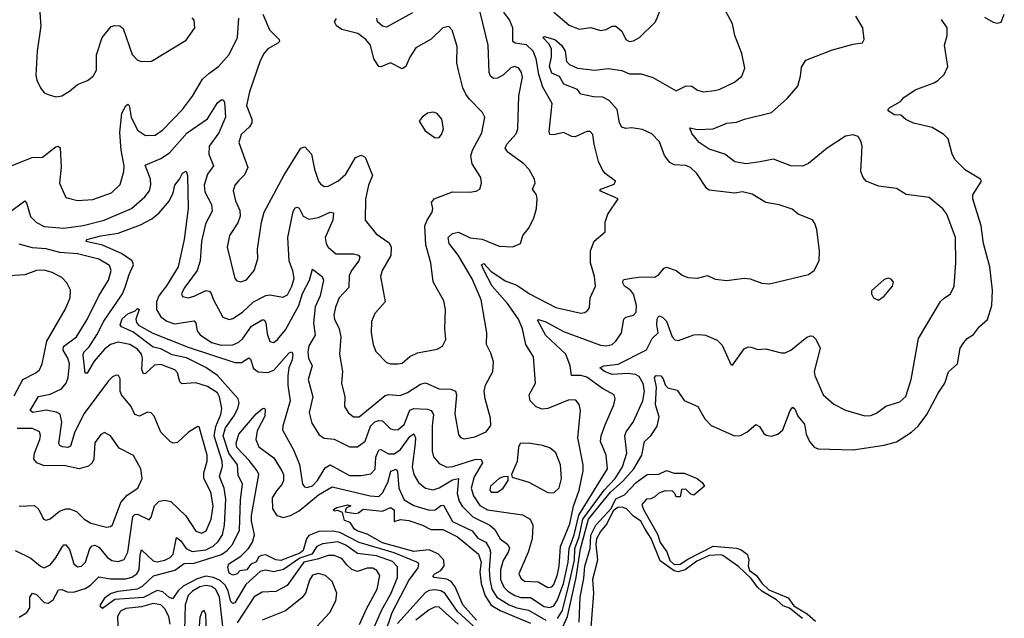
# Model space of a CAD drawing. Extents: x 2143765 to 2212931, y 878955 to 1017455.
# Tile 25 of 256: x 2148028 to 2153092, y 896995 to 900077. Entities that reach past the tile are written whole.
import ezdxf

# ---------------------------------------------------------------- set-up
doc = ezdxf.new("R2010")
doc.units = 0

msp = doc.modelspace()

# ---------------------------------------------------------------- linework, layer by layer
at = {"layer": '0CON20XD'}
for points in [[(2148025, 897001.3), (2148065.4, 897025), (2148080.8, 897049.2), (2148081.4, 897105), (2148095, 897124.4), (2148115, 897118.8), (2148155, 897077.5), (2148175, 897072.9), (2148200.1, 897089.9), (2148228.5, 897141.5), (2148245, 897143.9), (2148272.2, 897132.2), (2148305, 897129.7), (2148365, 897149.5), (2148393.3, 897166.7), (2148435, 897208.9), (2148495, 897198), (2148575, 897199.2), (2148605, 897206.8), (2148630.8, 897225), (2148642.9, 897245), (2148647.4, 897322.6), (2148655, 897347.8), (2148715, 897291.6), (2148735, 897286.4), (2148775, 897295.2), (2148801.8, 897308.2), (2148817.4, 897325), (2148835, 897412), (2148855, 897395.4), (2148885, 897354.3), (2148915, 897339.3), (2148985, 897347.8), (2149023, 897367), (2149049.8, 897390.2), (2149070.6, 897425), (2149082.3, 897475), (2149088, 897608), (2149079.8, 897665), (2149056.3, 897725), (2149070.9, 897779.1), (2149070, 897805), (2149027.9, 897935), (2149037.9, 897982.1), (2149063, 898045), (2149067.8, 898075), (2149056.3, 898135), (2149045, 898155.8), (2148995, 898187.9), (2148935, 898208), (2148861.5, 898201.5), (2148851.9, 898211.9), (2148839.5, 898259.5), (2148826.5, 898275), (2148755, 898302.6), (2148721.7, 898298.3), (2148675, 898255.6), (2148665, 898254.3), (2148655.9, 898275.9), (2148659.5, 898335), (2148655, 898355.5), (2148635, 898381.1), (2148595, 898404.2), (2148535, 898417.1), (2148495, 898404.7), (2148465, 898380.3), (2148411.5, 898318.5), (2148375, 898258), (2148365, 898256.7), (2148355, 898350), (2148358.9, 898365), (2148385, 898393.2), (2148424.8, 898455), (2148460.4, 898525), (2148557.1, 898665), (2148571, 898699), (2148591, 898765), (2148614.1, 898815), (2148606.1, 898835), (2148552.4, 898872.4), (2148455, 898916.7), (2148370, 898935), (2148373.8, 898945), (2148445.7, 898964.3), (2148535, 898977.4), (2148649.9, 899020.1), (2148707.7, 899052.3), (2148745, 899082.9), (2148797.3, 899142.7), (2148818.5, 899185), (2148825.5, 899225), (2148850.8, 899255), (2148865, 899285.7), (2148885, 899297.1), (2148892.2, 899275), (2148894.1, 899105), (2148873.6, 898945), (2148843.8, 898805), (2148783.3, 898706.7), (2148744.2, 898655), (2148732, 898625), (2148732.7, 898585), (2148755, 898546.8), (2148784.4, 898525), (2148825, 898511.9), (2148925.9, 898525.9), (2148934.4, 898515), (2148940.8, 898475), (2148957.1, 898455), (2149015.2, 898415.2), (2149065, 898401.1), (2149125, 898403.7), (2149155, 898416), (2149176.4, 898435), (2149220.7, 898499.3), (2149275, 898531.9), (2149285, 898530.8), (2149295, 898515.7), (2149300.4, 898460.4), (2149315, 898420), (2149335, 898415.7), (2149355, 898431.1), (2149395, 898480.8), (2149463.6, 898605), (2149483.4, 898666.6), (2149519.5, 898735), (2149535, 898792), (2149583.3, 898755), (2149590, 898735), (2149574.5, 898655), (2149548.7, 898598.7), (2149538.9, 898515), (2149547.9, 898452.1), (2149515, 898397.1), (2149510, 898365), (2149513.4, 898335), (2149532.5, 898295), (2149512.8, 898225), (2149535.4, 898135), (2149517.2, 898055), (2149530.4, 898000.4), (2149568.9, 897938.9), (2149595, 897921.8), (2149645, 897918.2), (2149725, 897877.5), (2149765, 897877.3), (2149805, 897907.9), (2149832.5, 897985), (2149855, 898006.9), (2149875, 898013.2), (2149895, 898011.3), (2149935, 897970.8), (2149955, 897964.7), (2149975, 897967.6), (2150005, 897993.2), (2150035, 898066.1), (2150055.2, 898075.2), (2150125, 898071.2), (2150145, 898064.3), (2150156.9, 898045), (2150149.1, 897985), (2150149.3, 897855), (2150156.6, 897826.6), (2150185, 897791.5), (2150225, 897774.1), (2150256, 897776), (2150375, 897814), (2150402.4, 897812.4), (2150408.9, 897795), (2150366.4, 897723.6), (2150350.2, 897665), (2150362.6, 897625), (2150395, 897575.8), (2150435, 897554.5), (2150615, 897528.7), (2150654.4, 897505), (2150667.8, 897475), (2150663.1, 897405), (2150643.8, 897335), (2150594.6, 897225), (2150605, 897201.4), (2150625, 897186.7), (2150695, 897183.1), (2150745, 897153.8), (2150765, 897157.7), (2150775, 897168.8), (2150795, 897221.5), (2150803.2, 897263.2), (2150809.8, 897365), (2150857.5, 897482.5), (2150876.8, 897573.2), (2150905.2, 897655), (2150925.9, 897755), (2150925.9, 897785), (2150899.4, 897925), (2150912.5, 898065), (2150906.2, 898096.2), (2150888, 898118), (2150855, 898119.6), (2150745, 898075.4), (2150715, 898072.5), (2150685, 898084.5), (2150653.3, 898115), (2150648.1, 898145), (2150680.8, 898205), (2150670.6, 898340.6), (2150632.1, 898405), (2150613.5, 898485), (2150593.1, 898535), (2150536.9, 898615), (2150457.6, 898705), (2150415, 898787.5), (2150404.2, 898815), (2150415, 898820.9), (2150452.1, 898782.1), (2150525, 898732.8), (2150585, 898710.7), (2150649.5, 898665), (2150785, 898595.4), (2150914.3, 898565.7), (2150935, 898570), (2150949.4, 898580.6), (2150958.1, 898595), (2150962.9, 898645), (2150989.2, 898705), (2150984.5, 898755), (2150963.6, 898825), (2150963.2, 898886.8), (2150982.7, 898937.3), (2151040, 898985), (2151040, 899035), (2151053.8, 899075), (2151106.7, 899155), (2151012.5, 899195), (2151017.5, 899205), (2151085, 899230), (2151093.3, 899245), (2151038.8, 899285), (2151025, 899303.8), (2151005, 899346.2), (2150982.9, 899435), (2150976.3, 899486.3), (2150961.7, 899501.7), (2150945, 899501.4), (2150885, 899472.9), (2150867.5, 899475), (2150825, 899495.8), (2150775, 899483.2), (2150754.5, 899485), (2150751.3, 899501.3), (2150766.7, 899645), (2150718.4, 899728.4), (2150698.4, 899795), (2150684.5, 899875), (2150668.4, 899915), (2150635, 899946.7), (2150576.4, 899956.3), (2150565, 899964.3), (2150563.8, 900035), (2150547.5, 900075), (2150517.6, 900115)], [(2148130.9, 900135), (2148136.7, 900045), (2148117.8, 899915), (2148110.9, 899790.9), (2148115.8, 899765), (2148135.9, 899725.9), (2148155, 899700), (2148179.3, 899689.3), (2148215, 899680), (2148245, 899683.8), (2148285, 899708), (2148325, 899742.5), (2148377, 899763), (2148406.7, 899785), (2148424.1, 899815.9), (2148423.1, 899895), (2148452.9, 899985), (2148498.3, 900041.7), (2148517.3, 900047.3), (2148544.2, 900044.2), (2148560.3, 900030.3), (2148607.6, 899897.6), (2148635, 899868), (2148655, 899862), (2148706.8, 899863.2), (2148885, 899970.8), (2148928.6, 900035), (2148926.1, 900073.9), (2148915.9, 900085.9)], [(2149841, 896925), (2149888.8, 897035), (2149939.4, 897125), (2149970.7, 897205), (2149971.2, 897261.2), (2149945, 897288.5), (2149862.9, 897317.1), (2149765, 897328.7), (2149705, 897371.2), (2149665, 897388.6), (2149585, 897378.4), (2149555.8, 897365), (2149531.3, 897325), (2149468.4, 897305), (2149385, 897247.4), (2149335, 897234.8), (2149293, 897243), (2149265, 897235.5), (2149191, 897169), (2149135, 897075.3), (2149125, 897071.8), (2149115, 897082.7), (2149100.8, 897135), (2149086.4, 897165), (2149059.4, 897189.4), (2149025, 897205.5), (2148985, 897212.8), (2148941.1, 897198.9), (2148869.7, 897160.3), (2148842.7, 897137.3), (2148815, 897095.9), (2148795, 897104.3), (2148765, 897132), (2148735, 897138.3), (2148665, 897102.6), (2148517.2, 897092.8), (2148455, 897045.7), (2148444.3, 897054.3), (2148444.4, 897065), (2148469.2, 897105), (2148495, 897123.5), (2148535, 897135.2), (2148635, 897147.7), (2148659.3, 897160.7), (2148716.1, 897213.9), (2148826.8, 897243.2), (2148875, 897277.8), (2148925, 897278.9), (2149066.8, 897323.2), (2149096.1, 897345), (2149122.4, 897375), (2149158.8, 897448.8), (2149164.4, 897605), (2149174.2, 897685), (2149152.4, 897732.4), (2149149.4, 897785), (2149104.3, 897845), (2149075.4, 897935), (2149086.6, 897975), (2149130, 898035), (2149151, 898075), (2149157.5, 898105), (2149151.9, 898125), (2149045, 898245.7), (2148985.6, 898285.6), (2148885.6, 898335.6), (2148812, 898352), (2148755, 898382.1), (2148715, 898391), (2148610.2, 898470.2), (2148552.5, 898495), (2148545.4, 898505.4), (2148555, 898537.5), (2148585, 898562.2), (2148622.5, 898577.5), (2148635, 898590), (2148642.5, 898585), (2148625.6, 898535), (2148628.7, 898518.7), (2148640, 898505), (2148712.7, 898462.7), (2148895, 898391), (2149135, 898312.6), (2149168.8, 898311.2), (2149206.1, 898336.1), (2149215, 898330), (2149230.4, 898280.4), (2149255, 898264), (2149305, 898261.4), (2149335, 898272.4), (2149415, 898362.5), (2149427.8, 898367.8), (2149433.1, 898353.1), (2149429.8, 898325), (2149412.5, 898285), (2149407, 898243), (2149407, 898195), (2149418.9, 898115), (2149381.5, 897985), (2149380.8, 897965), (2149439.1, 897859.2), (2149467.1, 897787.1), (2149483.1, 897685), (2149492.5, 897672.5), (2149505, 897668.4), (2149535, 897677.9), (2149560.7, 897705), (2149600.1, 897769.9), (2149625, 897784.6), (2149725, 897731.2), (2149785, 897730), (2149835, 897738.5), (2149857, 897763), (2149860.3, 897825), (2149875, 897863.1), (2149885, 897864.6), (2149925, 897842), (2149955, 897842.7), (2149987.3, 897865), (2150035, 897930.5), (2150055, 897944.6), (2150063.3, 897925), (2150062.9, 897895), (2150046.1, 897775), (2150054.8, 897734.8), (2150078.8, 897695), (2150115, 897665.4), (2150155, 897656.7), (2150185, 897666.4), (2150255, 897707.8), (2150284.6, 897714.6), (2150277.7, 897637.7), (2150288.5, 897598.5), (2150303.3, 897573.3), (2150358.5, 897518.5), (2150446.4, 897475), (2150472.6, 897452.6), (2150500, 897405), (2150538.5, 897375), (2150546.7, 897356.7), (2150540.8, 897335), (2150515, 897292.5), (2150501, 897245), (2150501.7, 897195), (2150518.7, 897155), (2150538.6, 897135), (2150575, 897113), (2150605, 897102.8), (2150655, 897102.5), (2150725, 897056.4), (2150755, 897051.6), (2150775, 897060), (2150795, 897090), (2150825.1, 897175), (2150849.5, 897285), (2150853.5, 897355), (2150880, 897425), (2150903.8, 897526.2), (2151052.1, 897765), (2151044.1, 897835), (2151014.7, 897905), (2151018.1, 897935), (2151038.6, 897991.4), (2151084.5, 898095), (2151090, 898125), (2151085.8, 898145), (2151025, 898177.5), (2150945, 898237.2), (2150915, 898245.3), (2150865.5, 898245.5), (2150860, 898295), (2150836.9, 898355), (2150735, 898451.1), (2150690.6, 898529.4), (2150696, 898534), (2150735, 898521.5), (2150825, 898471.3), (2151015, 898401.6), (2151045, 898397.5), (2151075, 898403.9), (2151095, 898421.1), (2151123.1, 898465), (2151135, 898535.7), (2151145, 898545.5), (2151185, 898555.6), (2151198.2, 898571.8), (2151200.7, 898605), (2151185, 898664.4), (2151169.2, 898685), (2151139.4, 898705), (2151128.1, 898725), (2151135, 898738.7), (2151185, 898748.1), (2151225, 898753.4), (2151295, 898751.3), (2151315.6, 898765), (2151342.2, 898797.8), (2151355, 898803.1), (2151405, 898785.8), (2151435, 898762), (2151465, 898749.2), (2151515, 898746.2), (2151565, 898760), (2151605, 898741.2), (2151665, 898734), (2151755, 898745.8), (2151785, 898742), (2151845, 898721.2), (2151885, 898717.5), (2152085, 898765.7), (2152115, 898786.2), (2152139.2, 898835), (2152141.4, 898885), (2152127.4, 898997.4), (2152117.9, 899027.9), (2152105, 899046.2), (2152032.5, 899075), (2152001.7, 899101.7), (2151935, 899122.9), (2151865, 899136.2), (2151795, 899178.1), (2151745, 899191.1), (2151705.6, 899184.4), (2151575, 899199.4), (2151559.7, 899209.7), (2151510.4, 899285), (2151478.1, 899315), (2151455, 899325.4), (2151395, 899329.5), (2151372.1, 899342.1), (2151345, 899377.5), (2151318.2, 899448.2), (2151279.4, 899489.4), (2151231.4, 899511.4), (2151175, 899520.6), (2151145, 899516.5), (2151125, 899523.3), (2151112.3, 899545), (2151100.5, 899615), (2151060.7, 899660.7), (2151027.1, 899677.1), (2150978.8, 899678.8), (2150915, 899694), (2150896.9, 899716.9), (2150827.1, 899745), (2150804.5, 899784.5), (2150765, 899802.1), (2150752.9, 899835), (2150763.1, 899885), (2150762.5, 899925), (2150751.1, 899951.1), (2150718.8, 899985), (2150725, 899989.2), (2150780, 899975), (2150815, 899946.2), (2150833.8, 899915), (2150840.9, 899860.9), (2150855.3, 899845.3), (2150896.8, 899826.8), (2150986.4, 899816.4), (2151055, 899825.4), (2151125.8, 899815.8), (2151165, 899797.8), (2151225, 899797.5), (2151285, 899778.5), (2151405, 899710), (2151455.8, 899735.8), (2151485, 899734), (2151515, 899714.2), (2151545, 899706), (2151601.4, 899711.4), (2151625, 899716.7), (2151705, 899755.6), (2151742.9, 899785), (2151757.7, 899827.7), (2151742.3, 899902.3), (2151706.2, 899995), (2151693.8, 900055), (2151645, 900148)], [(2149279.2, 900105), (2149312.3, 900025), (2149362.5, 899975), (2149363.8, 899965), (2149356.2, 899955), (2149305, 899927.3), (2149285.8, 899904.2), (2149264.7, 899865), (2149209.7, 899705), (2149195.4, 899635), (2149222.3, 899565), (2149222.7, 899545), (2149211.1, 899525), (2149167.5, 899485), (2149155.5, 899445), (2149202.2, 899315), (2149185, 899278.1), (2149155, 899248.9), (2149135.6, 899225), (2149126.5, 899195), (2149138.8, 899145), (2149160.8, 899095), (2149162.1, 899065), (2149149.5, 899030.5), (2149108.2, 898965), (2149095.5, 898905), (2149134.5, 898745), (2149145, 898732.5), (2149165, 898727.1), (2149195, 898738.1), (2149234.5, 898785), (2149252.9, 898845), (2149250.9, 898895), (2149271.5, 899035), (2149285.6, 899085), (2149386.4, 899275), (2149475, 899415.8), (2149495, 899422.9), (2149529.2, 899385), (2149545, 899306.7), (2149564.6, 899244.6), (2149575, 899230.8), (2149595, 899218.6), (2149615, 899219.4), (2149665.3, 899244.7), (2149705, 899281.1), (2149755, 899367.9), (2149785, 899379.4), (2149805, 899369.2), (2149842.5, 899275), (2149821.8, 899225), (2149806.6, 899153.4), (2149804.3, 899044.3), (2149862.5, 898975), (2149928.1, 898928.1), (2149939.5, 898905), (2149937.6, 898862.4), (2149891.8, 898785), (2149883.8, 898755), (2149907.8, 898625), (2149854.3, 898565), (2149837.4, 898522.6), (2149835.6, 898465), (2149845.6, 898405), (2149859.5, 898369.5), (2149915, 898312.9), (2149935.5, 898305.5), (2149975, 898304.5), (2149995, 898309.4), (2150035, 898343.3), (2150075, 898361.8), (2150175, 898380.6), (2150203.1, 898396.9), (2150219.7, 898430.3), (2150214.3, 898485), (2150217.5, 898585), (2150209.1, 898629.1), (2150155, 898727.5), (2150142.1, 898825), (2150117.6, 898917.6), (2150112.5, 899015), (2150123.8, 899045), (2150150, 899085), (2150153.6, 899105), (2150146.9, 899135), (2150159.2, 899155), (2150255, 899190), (2150342.1, 899187.9), (2150376.4, 899193.6), (2150394, 899205), (2150404.2, 899235.8), (2150399.4, 899265), (2150355.8, 899335), (2150349.2, 899375), (2150357.5, 899405), (2150405.5, 899495), (2150420, 899575), (2150409.3, 899599.3), (2150339.4, 899669.4), (2150323.1, 899693.1), (2150307.9, 899725), (2150284.4, 899815.6), (2150276.2, 899855), (2150278.1, 899938.1), (2150252.1, 900022.1), (2150235, 900042), (2150203.8, 900035), (2150145, 899977.1), (2150065, 899931.4), (2150035, 899884.2), (2150015, 899835.8), (2149995, 899823.5), (2149935, 899854.5), (2149885, 899833.5), (2149875, 899835.6), (2149849.3, 899875), (2149833.1, 899945), (2149808.5, 899975), (2149767.5, 900005), (2149685.3, 900025.3), (2149657.8, 900045), (2149648.1, 900065), (2149657.4, 900082.6)], [(2149722.1, 898757.9), (2149721.5, 898698.5), (2149672.1, 898645), (2149652.8, 898597.2), (2149644.1, 898555), (2149646.8, 898535), (2149671.3, 898485), (2149680, 898445), (2149673.6, 898355), (2149689.2, 898265), (2149683.8, 898205), (2149700, 898135), (2149699.4, 898085), (2149717.1, 898055), (2149745, 898032.2), (2149775, 898032.3), (2149908.1, 898141.9), (2149925, 898148), (2149985, 898142), (2150023, 898157), (2150089.4, 898200.6), (2150115, 898206.7), (2150185, 898176), (2150245.3, 898175.3), (2150269.2, 898165), (2150275.5, 898145), (2150267, 898047), (2150285, 897941.2), (2150295, 897925.8), (2150315, 897918.9), (2150369.8, 897930.2), (2150428, 897955), (2150451.7, 897988.3), (2150450.5, 898025), (2150421.5, 898125), (2150416.7, 898165), (2150424.4, 898195), (2150462.1, 898265), (2150464.7, 898315), (2150450.9, 898360.9), (2150428.7, 898405), (2150430, 898465), (2150401.5, 898635), (2150355, 898743.3), (2150284.1, 898865), (2150237.5, 898925), (2150232.7, 898955), (2150255, 898976.4), (2150285, 898982.9), (2150345, 898953.5), (2150407.1, 898947.1), (2150495, 898910), (2150565, 898908), (2150603.3, 898925), (2150616, 898965), (2150645, 899001.2), (2150671.9, 899055), (2150685.5, 899104.5), (2150690, 899155), (2150685.7, 899175), (2150665.7, 899205), (2150679.4, 899235), (2150675.7, 899255), (2150648.6, 899305), (2150621.4, 899335), (2150538.9, 899395), (2150524.5, 899415), (2150534.5, 899435), (2150580.9, 899489.1), (2150590.9, 899515), (2150596, 899685), (2150615, 899780), (2150609.2, 899805), (2150595, 899826.7), (2150575, 899836.4), (2150555, 899828.2), (2150516.6, 899793.4), (2150485.7, 899775.7), (2150465, 899774.6), (2150450.5, 899785), (2150443.3, 899805), (2150437.5, 899945), (2150397.2, 900115)], [(2150048.2, 900111.8), (2149915, 900037.5), (2149895, 900042.9), (2149867.7, 900065), (2149865.9, 900085)], [(2150775, 900114.4), (2150855, 900048.9), (2150905, 900028), (2150965, 900036), (2151015, 900020), (2151044.4, 900025.6), (2151075, 900042.5), (2151095, 900042.5), (2151125, 900018), (2151146, 899975), (2151165, 899964.3), (2151185, 899967.1), (2151216, 899985), (2151297.5, 900065), (2151330, 900145)], [(2152990.3, 900090.3), (2153035, 900063.8), (2153055, 900058.8), (2153075.8, 900064.2), (2153092, 900105)], [(2147985, 899324.2), (2148092.4, 899367.6), (2148145, 899369.2), (2148185, 899400.5), (2148215, 899422.7), (2148225.5, 899425.5), (2148236.2, 899416.2), (2148242, 899318), (2148232.9, 899235), (2148265, 899161.4), (2148325, 899146.7), (2148405, 899151.5), (2148500, 899185), (2148545, 899228), (2148564.1, 899295.9), (2148565.8, 899325), (2148550.9, 899405), (2148544.2, 899495.8), (2148553.7, 899595), (2148575, 899632.5), (2148585, 899642), (2148592, 899635), (2148600.9, 899575), (2148635, 899507.9), (2148675, 899480.8), (2148725, 899482.3), (2148765, 899509.1), (2148865.8, 899614.2), (2148917, 899683), (2148968.8, 899771.2), (2149001.2, 899798.8), (2149051.1, 899835), (2149105, 899898.1), (2149148.4, 899985), (2149154.7, 900085)], [(2150795, 896994.1), (2150819.1, 897035), (2150855, 897174.2), (2150880.9, 897295), (2150883.3, 897355), (2150904.8, 897415), (2150924, 897505), (2151034.2, 897655.8), (2151091.2, 897715), (2151128.4, 897775), (2151150.4, 897845), (2151140.3, 897935), (2151147.6, 897955), (2151182.8, 898005), (2151232.2, 898115), (2151242.2, 898165), (2151235, 898203.5), (2151215, 898239.5), (2151195, 898251.1), (2151155.8, 898255.8), (2151075, 898250.2), (2151035.4, 898265), (2151012.5, 898285), (2151033.3, 898295), (2151106.5, 898303.5), (2151252.1, 898377.9), (2151281.2, 898435), (2151311.8, 898465), (2151304.8, 898505.2), (2151306.9, 898535), (2151315, 898551.4), (2151335, 898545.4), (2151355.2, 898525.2), (2151383.8, 898445), (2151398.2, 898428.2), (2151415.7, 898425.7), (2151495, 898454.2), (2151525, 898456.2), (2151555, 898452), (2151615, 898427.1), (2151641.1, 898401.1), (2151685, 898302.5), (2151695, 898297.5), (2151755, 898382), (2151775, 898392.5), (2151789.5, 898390.5), (2151825, 898379.2), (2151865, 898382.9), (2151945, 898361.4), (2151965, 898361.9), (2151993.8, 898375), (2152077.3, 898442.7), (2152095, 898450), (2152107, 898447), (2152122.1, 898432.1), (2152144.2, 898385), (2152114.3, 898265), (2152117.5, 898245), (2152160, 898145), (2152215, 898097.5), (2152275, 898066.7), (2152375, 898037.8), (2152405, 898038.9), (2152435, 898051.9), (2152483.3, 898086.7), (2152555, 898110), (2152585, 898137.5), (2152612.9, 898225), (2152650.5, 898435), (2152763.8, 898626.2), (2152783.3, 898643.3), (2152814.6, 898665.4), (2152834.4, 898705), (2152843.2, 898826.8), (2152840.9, 898955), (2152796, 899075), (2152775, 899103.8), (2152705, 899161.4), (2152587.3, 899177.3), (2152537.3, 899207.3), (2152445, 899219.2), (2152382, 899245), (2152365.7, 899265), (2152353.3, 899295), (2152360.4, 899425), (2152355, 899451.2), (2152340.8, 899475), (2152315, 899484.5), (2152275, 899477.8), (2152180.6, 899415), (2152085, 899337.1), (2152055, 899322.3), (2151995, 899324.6), (2151905, 899358), (2151836.7, 899345), (2151765, 899334.6), (2151706.7, 899345), (2151655, 899384), (2151575, 899410), (2151522.5, 899445), (2151485, 899490), (2151475, 899520), (2151515, 899511.2), (2151595, 899514.5), (2151665, 899543.2), (2151715, 899548.5), (2151755.8, 899564.2), (2151895, 899599.2), (2151975, 899670), (2152030.8, 899735), (2152044.4, 899785.6), (2152048.7, 899831.3), (2152071.7, 899868.3), (2152209.3, 899920.7), (2152315, 899950.6), (2152362.3, 899957.7), (2152372, 899975), (2152364.3, 900034.3), (2152328, 900095)], [(2150912.4, 897352.4), (2150953.8, 897505), (2151067.6, 897645), (2151129.4, 897700.6), (2151186.7, 897765), (2151227.4, 897835), (2151240.9, 897905), (2151275, 897935.4), (2151306.8, 897985), (2151317.2, 898032.8), (2151297.8, 898095), (2151304.1, 898185), (2151293.5, 898235), (2151300.8, 898245), (2151325, 898243.8), (2151337.3, 898227.3), (2151347.1, 898197.1), (2151362.1, 898182.1), (2151409.6, 898169.6), (2151445, 898115.7), (2151516.4, 898086.4), (2151552.4, 898022.4), (2151585, 897988.5), (2151705, 897934.7), (2151735, 897936), (2151767.2, 897952.8), (2151815, 897992.9), (2151832.5, 897982.5), (2151855, 897946), (2151867.4, 897937.4), (2151895, 897933.5), (2151926.5, 897943.5), (2151953.3, 897965), (2151990.5, 898065), (2152005, 898082.5), (2152015, 898073.8), (2152030.9, 898035), (2152063.6, 897995), (2152072.9, 897942.9), (2152090.5, 897905), (2152115, 897875.6), (2152135, 897867.3), (2152315, 897862.2), (2152475, 897885.8), (2152536.8, 897903.2), (2152615, 897953.1), (2152648.5, 897985), (2152694, 898045), (2152752.5, 898155), (2152786.1, 898205), (2152805, 898264), (2152851.5, 898305), (2152864.5, 898385), (2152883.5, 898415), (2152900.6, 898435), (2152933.5, 898456.5), (2152965, 898497.1), (2153005, 898534), (2153027.9, 898605), (2153031.2, 898685), (2153017.5, 898805), (2152985.3, 898925), (2152972.2, 899015), (2152930, 899155), (2152930.8, 899175), (2152974, 899245), (2152970, 899255), (2152892.4, 899302.4), (2152839.1, 899355), (2152823.1, 899385), (2152803.9, 899463.9), (2152781.2, 899485), (2152721.7, 899521.7), (2152624.2, 899544.2), (2152585, 899563.3), (2152560, 899585), (2152525, 899586.7), (2152497.5, 899605), (2152492.5, 899615), (2152502.5, 899625), (2152557.5, 899655), (2152575, 899676.7), (2152634.2, 899715.8), (2152735, 899753.3), (2152752.5, 899765), (2152783.3, 899795), (2152802, 899835), (2152784.2, 899945), (2152798, 899995), (2152797.5, 900035), (2152768.3, 900078.3)], [(2147975, 899084.6), (2148055, 899143.3), (2148064, 899134), (2148083.8, 899063.8), (2148115, 899033.2), (2148155, 899012.8), (2148255, 899003.3), (2148355, 899018), (2148462.9, 899045), (2148603.5, 899105), (2148671.5, 899165), (2148695.3, 899195), (2148703, 899227), (2148700.5, 899255), (2148673.1, 899326.9), (2148755, 899361.9), (2148798.8, 899391.2), (2148890.3, 899495), (2148993.5, 899566.5), (2149045, 899649.4), (2149065, 899664.2), (2149075, 899663.8), (2149081.9, 899651.9), (2149087.6, 899575), (2149052.5, 899495), (2149002.5, 899425), (2149001.9, 899385), (2149025.8, 899325), (2148995, 899281.9), (2148976.9, 899225), (2148980.1, 899190.1), (2149014.1, 899125), (2149018.7, 899091.3), (2148983.4, 899025), (2148964.1, 898935), (2148956.1, 898835), (2148941.5, 898785), (2148874.6, 898695), (2148860, 898665), (2148865, 898652), (2148895, 898645.6), (2148925, 898653.1), (2148985, 898682.5), (2149005, 898679.5), (2149012.9, 898667.1), (2149024.3, 898634.3), (2149073.5, 898545), (2149105, 898532.7), (2149125, 898537.9), (2149175, 898571.2), (2149230.9, 898625), (2149295, 898657.2), (2149315, 898660.4), (2149381.1, 898648.9), (2149405, 898661.1), (2149428.4, 898705), (2149439.4, 898745), (2149433.9, 898783.9), (2149413.8, 898835), (2149406.9, 898955), (2149435, 899090), (2149445, 899107.8), (2149455, 899112.2), (2149465, 899105.6), (2149486.9, 899065), (2149515, 899049.3), (2149565, 899058.8), (2149625, 899086.4), (2149642.5, 899082.5), (2149638.4, 899045), (2149599.6, 898955), (2149604.6, 898925), (2149615, 898905.7), (2149655, 898872.1), (2149745, 898871.8), (2149770, 898865), (2149778.5, 898855), (2149773.3, 898835), (2149734.8, 898785.2), (2149722.1, 898757.9)], [(2150165, 899468.6), (2150185, 899470.8), (2150197.5, 899485), (2150207.5, 899515), (2150200, 899565), (2150175, 899594), (2150155, 899600), (2150125, 899596), (2150097.5, 899575), (2150083.3, 899555), (2150114, 899505), (2150165, 899468.6)], [(2148005.8, 897345), (2148085.5, 897305), (2148135, 897263.5), (2148155, 897255.6), (2148185, 897270.9), (2148214, 897306), (2148245, 897360.6), (2148255, 897372.9), (2148265, 897374.3), (2148285, 897349.2), (2148306.5, 897275), (2148325, 897260), (2148346.9, 897263.1), (2148366.5, 897285), (2148389.1, 897355), (2148402, 897368), (2148415, 897371.4), (2148435, 897362), (2148479.2, 897309.2), (2148502.2, 897292.2), (2148535, 897287.6), (2148565, 897298.8), (2148585, 897336), (2148610.6, 897519.4), (2148620.4, 897529.6), (2148635, 897531.3), (2148695, 897502), (2148704.4, 897515.6), (2148722.3, 897575), (2148745, 897598.2), (2148775, 897602.7), (2148805.9, 897595.9), (2148882.3, 897522.3), (2148933.9, 897443.9), (2148965, 897433.2), (2148987.9, 897445), (2149013.2, 897505), (2149022.9, 897575), (2149011.2, 897645), (2148975.2, 897715), (2148975.7, 897745), (2148992.8, 897805), (2148993.3, 897835), (2148950.7, 897980.7), (2148945, 897983.3), (2148897, 897953), (2148839.3, 897900.7), (2148817.7, 897897.7), (2148803.4, 897903.4), (2148755, 897953.8), (2148720, 898035), (2148705, 898052.5), (2148685, 898055.6), (2148645, 898035.5), (2148620, 898045), (2148602.5, 898085), (2148552.1, 898145), (2148545.4, 898165), (2148545, 898227.5), (2148536.2, 898245), (2148525, 898247.5), (2148505, 898238.6), (2148485, 898217.1), (2148360.8, 898049.2), (2148311.9, 897955), (2148288.9, 897881.1), (2148275.3, 897874.7), (2148248, 897878), (2148234.3, 897884.3), (2148230.3, 897895), (2148245.2, 898005), (2148235.9, 898045.9), (2148216.9, 898056.9), (2148165, 898066.4), (2148095.5, 898055.5), (2148081.9, 898065), (2148125, 898137.1), (2148185, 898149.5), (2148243.1, 898176.9), (2148268.1, 898205), (2148278.5, 898235), (2148284, 898305), (2148276.8, 898335), (2148251.8, 898375), (2148254.1, 898395), (2148320.3, 898445), (2148375, 898533.6), (2148434.8, 898655.2), (2148485.3, 898735), (2148498.7, 898785), (2148491.1, 898811.1), (2148435, 898844.7), (2148325, 898871.2), (2148235, 898878), (2148165, 898897.2), (2148095, 898901.6), (2148025, 898921.8)], [(2148000.3, 898139.7), (2148043.8, 898225), (2148111.4, 898258.6), (2148131.1, 898275), (2148144.7, 898305.3), (2148168.1, 898421.9), (2148262.9, 898585), (2148288.5, 898645), (2148289.4, 898685), (2148271.7, 898721.7), (2148245, 898750), (2148195, 898775.6), (2148155, 898787.3), (2148115, 898786.2), (2148055, 898763.8), (2147975, 898758.9)], [(2152445, 898633.3), (2152475, 898653.3), (2152516.7, 898705), (2152522.5, 898725), (2152510.7, 898740.7), (2152495, 898746.2), (2152475, 898740), (2152409.3, 898680.7), (2152408.8, 898665), (2152420, 898645), (2152445, 898633.3)], [(2149906.6, 896913.4), (2149943.8, 897025), (2150029.6, 897190.4), (2150076.9, 897255), (2150081.8, 897275), (2150070, 897285), (2149955, 897332.7), (2149775, 897385.1), (2149675, 897436.5), (2149635.9, 897444.1), (2149567.5, 897442.5), (2149515, 897422), (2149502.8, 897405), (2149485.4, 897345), (2149468.8, 897331.2), (2149372.2, 897292.2), (2149345.9, 897295.9), (2149295, 897322.1), (2149271.2, 897318.8), (2149258.1, 897311.9), (2149243.8, 897286.2), (2149215, 897272.1), (2149197.3, 897245), (2149160.8, 897239.2), (2149147.1, 897225), (2149125, 897218), (2149105, 897228.6), (2149098.4, 897258.4), (2149103.6, 897275), (2149165.2, 897314.8), (2149205, 897355.3), (2149225, 897386.9), (2149236.8, 897425), (2149221.1, 897495), (2149220.9, 897525), (2149257.6, 897735), (2149250, 897755), (2149208.2, 897808.2), (2149145, 897874.4), (2149142.4, 897897.6), (2149155, 897943.8), (2149245, 898048.5), (2149275, 898072.9), (2149285, 898077.5), (2149291.4, 898071.4), (2149289.3, 898035), (2149250.2, 897959.8), (2149242.9, 897915), (2149258.4, 897878.4), (2149335, 897821.8), (2149377.4, 897755), (2149384.8, 897734.8), (2149385.5, 897705), (2149376.4, 897683.6), (2149348.7, 897651.3), (2149327.4, 897615), (2149329.1, 897559.1), (2149351.1, 897525), (2149385, 897514.7), (2149420.6, 897525), (2149465, 897548.9), (2149565, 897630.2), (2149635, 897671.6), (2149830.8, 897625), (2149875, 897622), (2149895, 897641.5), (2149920.9, 897695), (2149937.6, 897752.4), (2149965, 897763.3), (2149971.1, 897751.1), (2149978.6, 897665), (2150006.1, 897605), (2150055, 897576.6), (2150135, 897552.4), (2150165, 897553.7), (2150195, 897575.8), (2150208.5, 897578.5), (2150255, 897493), (2150355.1, 897445.1), (2150385, 897408.6), (2150425, 897387.4), (2150444.8, 897355), (2150450.2, 897335), (2150442.9, 897245), (2150445.4, 897195), (2150456.4, 897145), (2150482.2, 897105), (2150545.8, 897065), (2150585, 897049.4), (2150645, 897037.4), (2150735, 896985.2)], [(2148025, 897572.2), (2148105, 897576), (2148127.5, 897555), (2148151.2, 897505), (2148165, 897500), (2148185, 897507.1), (2148233.7, 897546.3), (2148265, 897558.9), (2148285, 897558.5), (2148320, 897545), (2148358.2, 897508.2), (2148395, 897484.5), (2148475, 897464.6), (2148495, 897467.8), (2148505, 897475.8), (2148547.9, 897592.1), (2148581.1, 897628.9), (2148635.5, 897665), (2148657.8, 897715), (2148651.1, 897765), (2148613.1, 897833.1), (2148540.8, 897870.8), (2148495, 897933.8), (2148465, 897952), (2148445, 897942), (2148415, 897898.8), (2148409.7, 897815), (2148401.1, 897795), (2148382.1, 897777.9), (2148335, 897764.2), (2148255, 897781.8), (2148155, 897780.2), (2148117.3, 897795), (2148101.9, 897815), (2148104.7, 897845), (2148132.7, 897915), (2148136.2, 897936.2), (2148130.6, 897955), (2148095, 897971.8), (2148015, 897971.7)], [(2150775, 897641.1), (2150803.6, 897666.4), (2150814.1, 897715), (2150809.3, 897785), (2150785, 897847.5), (2150755, 897872.5), (2150717.5, 897885), (2150645, 897897.5), (2150602.5, 897895), (2150594.1, 897875.9), (2150586.8, 897803.2), (2150557.5, 897735), (2150561.7, 897721.7), (2150646.6, 897696.6), (2150745, 897642.5), (2150775, 897641.1)], [(2150485, 897644.6), (2150515.6, 897665), (2150540, 897705), (2150540, 897725), (2150515, 897724), (2150495, 897715.6), (2150449.5, 897675), (2150445.6, 897655), (2150453.3, 897645), (2150485, 897644.6)], [(2150905.6, 896975), (2150910, 897105), (2150929.5, 897200.5), (2150935, 897264.3), (2150961.9, 897355), (2150965, 897422.5), (2150990.7, 897475), (2151069.8, 897560.2), (2151095, 897610.3), (2151138.7, 897631.3), (2151199.1, 897695), (2151255, 897735.6), (2151315, 897736.7), (2151355, 897756), (2151395, 897742.5), (2151445, 897742.5), (2151512.5, 897715), (2151537.5, 897695), (2151550, 897675), (2151495, 897630), (2151480, 897635), (2151455, 897660), (2151431.7, 897658.3), (2151425, 897620), (2151405, 897620), (2151398.3, 897638.3), (2151385, 897650), (2151348.3, 897651.7), (2151315, 897640), (2151295, 897620), (2151275, 897610), (2151251.7, 897608.3), (2151228.3, 897581.7), (2151236.2, 897555), (2151307.7, 897427.7), (2151321.9, 897385), (2151356.7, 897336.7), (2151372.7, 897292.7), (2151395, 897272.2), (2151425, 897273.3), (2151465, 897300.5), (2151595, 897367.3), (2151715.6, 897355.6), (2151738.1, 897348.1), (2151768.8, 897325), (2151777.7, 897297.7), (2151774.4, 897265), (2151782.2, 897242.2), (2151818, 897215), (2151845, 897176), (2151881.2, 897141.2), (2151980, 897100), (2152009.3, 897059.3), (2152078.1, 897018.1), (2152120.6, 896980.6)], [(2150378.1, 896985), (2150307.8, 897065), (2150267.3, 897157.3), (2150247, 897185), (2150225, 897196.9), (2150160.8, 897205), (2150153.7, 897213.7), (2150163.1, 897225), (2150195, 897241.2), (2150211.6, 897265), (2150209.5, 897295), (2150182.6, 897325), (2150135, 897348.4), (2150055, 897339.9), (2149895, 897383.3), (2149815, 897429.2), (2149764.5, 897445), (2149750.8, 897455), (2149728, 897488), (2149699.2, 897499.2), (2149689.2, 897539.2), (2149665, 897549.6), (2149645, 897547.5), (2149642, 897555), (2149658.8, 897565), (2149715, 897579.1), (2149731.2, 897575), (2149707.7, 897562.3), (2149702.6, 897542.6), (2149755, 897534.7), (2149771.2, 897538.8), (2149795, 897557), (2149895, 897547.6), (2149935, 897565.6), (2149955, 897554.5), (2149955, 897517.5), (2149955, 897494.4), (2149986.2, 897503.8), (2150029.2, 897499.2), (2150099.4, 897475), (2150142.9, 897452.9), (2150205, 897452.1), (2150280.3, 897415), (2150387.3, 897325), (2150402.4, 897285), (2150395.1, 897235), (2150402.3, 897175), (2150421.9, 897111.9), (2150453.1, 897063.1), (2150499.5, 897035), (2150655, 896970.5)], [(2152055, 896993.8), (2151987.3, 897047.3), (2151955, 897060), (2151921.1, 897091.1), (2151844.3, 897135), (2151821.9, 897155), (2151789.7, 897199.7), (2151725, 897261.4), (2151645, 897318.5), (2151635, 897322.5), (2151575, 897318.5), (2151511.1, 897288.9), (2151450, 897245), (2151415, 897234.6), (2151395, 897240), (2151321.7, 897291.7), (2151276, 897406), (2151245.8, 897454.2), (2151223.1, 897495), (2151185, 897521.4), (2151149.7, 897559.7), (2151126.7, 897566.7), (2151104.7, 897565.3), (2151080.7, 897549.3), (2151047.8, 897482.2), (2151015, 897442), (2150994.4, 897405), (2150991.4, 897375), (2151000, 897295), (2150974.4, 897195), (2150979.4, 897125), (2150961.4, 896905)], [(2149775.8, 896964.2), (2149811.6, 897045), (2149867.1, 897145), (2149880, 897215), (2149865, 897242.1), (2149845, 897253.5), (2149815, 897253.5), (2149765, 897235.8), (2149736.7, 897246.7), (2149711, 897271), (2149685, 897303.6), (2149645, 897319.2), (2149615, 897318.1), (2149560.6, 897299.4), (2149489.8, 897285), (2149403.2, 897165), (2149345, 897132.6), (2149275, 897129.4), (2149235, 897106.6), (2149147.4, 896972.6)], [(2150822.8, 896955), (2150844.8, 897005.2), (2150890.4, 897205), (2150912.4, 897352.4)], [(2149512.5, 896905), (2149624.1, 897025.9), (2149653.5, 897085), (2149658.9, 897125), (2149635, 897184.3), (2149601.4, 897215), (2149565, 897226.2), (2149535, 897216.7), (2149518.5, 897191.5), (2149497.5, 897125), (2149479.6, 897100.4), (2149395, 897033.6), (2149275, 896985.5)], [(2149072.9, 896952.9), (2149056, 897106), (2149035, 897144.7), (2149015, 897159), (2148985, 897164.2), (2148955, 897158.1), (2148917.1, 897135), (2148895, 897113.4), (2148879.7, 897065), (2148875.4, 896934.6)], [(2150379.1, 896939.1), (2150280.4, 897030.4), (2150214.2, 897125), (2150195, 897136.3), (2150165, 897141.2), (2150135, 897138.1), (2150115, 897128.6), (2149970.6, 896969.4)], [(2148801.7, 896965), (2148795.4, 897005), (2148775, 897043.7), (2148754.6, 897065.4), (2148715, 897070.8), (2148655, 897055.1), (2148575, 897045.2), (2148547.3, 897032.7), (2148531.8, 897005), (2148535.6, 896914.4)], [(2148988.9, 896925), (2148986.2, 897015), (2148976.7, 897035), (2148965, 897026.2), (2148955, 897000), (2148952.1, 896955)], [(2150283, 896965), (2150185, 897052.2), (2150165, 897054.1), (2150135, 897039.8), (2150065, 896986.4)]]:
    msp.add_lwpolyline(points, dxfattribs=at)

doc.saveas('drawing.dxf')
